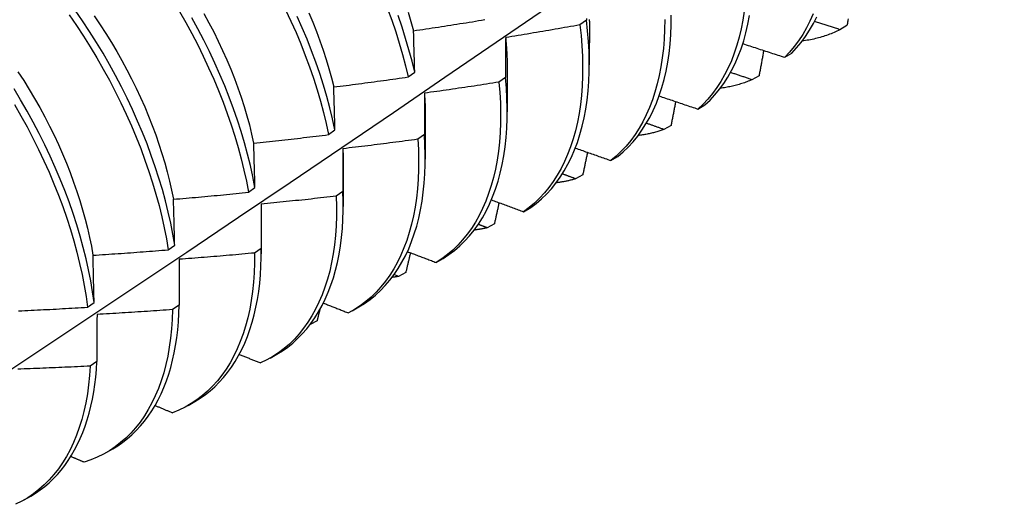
# Model space of a CAD drawing. Header units: inches. Extents: x 20 to 233, y 20 to 138.
# Tile 90 of 109: x 219.441 to 219.859, y 78.861 to 79.067. Entities that reach past the tile are written whole.
import ezdxf

# ---------------------------------------------------------------- set-up
doc = ezdxf.new("R2010")
doc.units = ezdxf.units.IN
doc.header["$MEASUREMENT"] = 0
doc.layers.add('Visible Edges(ANSI)', color=7, linetype='Continuous', lineweight=25)

msp = doc.modelspace()

# ---------------------------------------------------------------- linework, layer by layer
at = {"layer": 'Visible Edges(ANSI)'}
for p, q in [((219.68155, 79.0665), (219.67879, 79.06454)), ((219.6828, 79.06609), (219.68278, 79.04765)), ((219.79209, 79.06423), (219.78908, 79.06251)), ((219.76571, 79.0508), (219.76868, 79.05258)), ((219.60599, 79.04247), (219.60872, 79.04445)), ((219.648, 79.04605), (219.64798, 79.02761)), ((219.64724, 79.04222), (219.64446, 79.04026)), ((219.75481, 79.043), (219.75179, 79.04129)), ((219.72887, 79.02885), (219.73185, 79.03061)), ((219.6132, 79.02601), (219.61318, 79.00757)), ((219.57215, 79.018), (219.57489, 79.01998)), ((219.71745, 79.02191), (219.71442, 79.02022)), ((219.6128, 79.018), (219.61001, 79.01605)), ((219.69194, 79.00703), (219.69492, 79.00879)), ((219.57841, 79.00597), (219.57838, 78.98753)), ((219.68001, 79.00098), (219.67698, 78.9993)), ((219.53819, 78.99358), (219.54094, 78.99555)), ((219.57824, 78.99385), (219.57544, 78.9919)), ((219.54361, 78.98593), (219.54358, 78.96749)), ((219.65491, 78.98535), (219.65791, 78.9871)), ((219.6425, 78.9802), (219.63947, 78.97853)), ((219.50412, 78.96919), (219.50688, 78.97116)), ((219.54357, 78.96977), (219.54076, 78.96782)), ((219.50881, 78.96515), (219.50877, 78.94576)), ((219.6178, 78.96382), (219.6208, 78.96556)), ((219.60188, 78.95791), (219.59997, 78.95866)), ((219.60492, 78.95957), (219.60188, 78.95791)), ((219.46992, 78.94486), (219.47269, 78.94682)), ((219.50877, 78.94576), (219.50596, 78.94382)), ((219.58223, 78.94333), (219.58504, 78.94495)), ((219.56727, 78.93909), (219.56437, 78.93752)), ((219.54743, 78.92329), (219.55025, 78.92491)), ((219.47386, 78.92182), (219.47103, 78.91989)), ((219.51263, 78.90325), (219.51545, 78.90487)), ((219.47784, 78.88321), (219.48065, 78.88483)), ((219.44304, 78.86317), (219.44585, 78.86479))]:
    msp.add_line(p, q, dxfattribs=at)
at = {"layer": 'Visible Edges(ANSI)', "flags": 128}
for points in [[(219.42371, 78.90938), (219.44585, 78.92404), (219.46795, 78.93873), (219.49, 78.95345), (219.51202, 78.9682), (219.53399, 78.98297), (219.55593, 78.99777), (219.57782, 79.01259), (219.59968, 79.02744), (219.6215, 79.04231), (219.64327, 79.05719), (219.66501, 79.0721), (219.6867, 79.08703), (219.70836, 79.10198), (219.72998, 79.11695), (219.75155, 79.13193), (219.77309, 79.14692), (219.79459, 79.16193), (219.81604, 79.17696), (219.83746, 79.19199), (219.85884, 79.20704)], [(219.46211, 79.06882), (219.4652, 79.06433), (219.46819, 79.05978), (219.47109, 79.05517), (219.4739, 79.05051), (219.4766, 79.04581), (219.4792, 79.04106), (219.4817, 79.03628), (219.48408, 79.03147), (219.48636, 79.02665), (219.48852, 79.0218), (219.49056, 79.01695), (219.49248, 79.01209), (219.49428, 79.00723), (219.49596, 79.00238), (219.49751, 78.99755), (219.49894, 78.99274), (219.50024, 78.98795), (219.5014, 78.9832), (219.50244, 78.97848), (219.50335, 78.97381), (219.50412, 78.96919)], [(219.50688, 78.97116), (219.50609, 78.97578), (219.50518, 78.98046), (219.50413, 78.98518), (219.50295, 78.98993), (219.50165, 78.99472), (219.50021, 78.99953), (219.49865, 79.00437), (219.49696, 79.00922), (219.49515, 79.01407), (219.49322, 79.01893), (219.49117, 79.02379), (219.489, 79.02863), (219.48672, 79.03346), (219.48433, 79.03827), (219.48182, 79.04304), (219.47921, 79.04779), (219.4765, 79.05249), (219.47369, 79.05714), (219.47078, 79.06175), (219.46778, 79.0663), (219.46468, 79.07078)], [(219.50886, 79.07027), (219.51156, 79.06557), (219.51415, 79.06082), (219.51664, 79.05604), (219.51902, 79.05123), (219.52129, 79.0464), (219.52344, 79.04155), (219.52547, 79.0367), (219.52739, 79.03184), (219.52918, 79.02698), (219.53085, 79.02213), (219.5324, 79.0173), (219.53382, 79.01249), (219.53511, 79.00771), (219.53627, 79.00295), (219.5373, 78.99824), (219.53819, 78.99358)], [(219.5193, 79.06937), (219.5214, 79.06548), (219.52343, 79.06157), (219.52536, 79.05763), (219.52721, 79.05368), (219.52897, 79.04973), (219.53064, 79.04576), (219.53221, 79.0418), (219.53368, 79.03784), (219.53506, 79.03389), (219.53633, 79.02995), (219.5375, 79.02604), (219.53857, 79.02214), (219.53953, 79.01827), (219.54039, 79.01443)], [(219.55396, 79.07098), (219.55622, 79.06615), (219.55836, 79.0613), (219.56039, 79.05645), (219.5623, 79.05159), (219.56408, 79.04673), (219.56575, 79.04189), (219.56728, 79.03706), (219.5687, 79.03225), (219.56998, 79.02746), (219.57113, 79.02271), (219.57215, 79.018)], [(219.56378, 79.0697), (219.56544, 79.06574), (219.567, 79.06177), (219.56847, 79.05781), (219.56985, 79.05385), (219.57113, 79.04991), (219.57231, 79.04599), (219.57339, 79.04209), (219.57436, 79.03821)], [(219.59721, 79.07134), (219.59898, 79.06648), (219.60064, 79.06164), (219.60217, 79.05681), (219.60357, 79.052), (219.60485, 79.04722), (219.60599, 79.04247)], [(219.60593, 79.06989), (219.6071, 79.06597), (219.60817, 79.06207)], [(219.74853, 79.07038), (219.74794, 79.06659), (219.74722, 79.0629), (219.74636, 79.05934), (219.74538, 79.05589), (219.74427, 79.05257), (219.74304, 79.04937), (219.74168, 79.0463), (219.7402, 79.04337), (219.7386, 79.04058), (219.73688, 79.03794), (219.73504, 79.03544), (219.73309, 79.03309), (219.73103, 79.03089), (219.72887, 79.02885)], [(219.77776, 79.06922), (219.77639, 79.06617), (219.7749, 79.06324), (219.7733, 79.06046), (219.77157, 79.05782), (219.76973, 79.05533), (219.76777, 79.05299), (219.76571, 79.0508)], [(219.47273, 79.06833), (219.47523, 79.06463), (219.47766, 79.06088), (219.48001, 79.05709), (219.48229, 79.05326), (219.48448, 79.0494), (219.48659, 79.04552), (219.48862, 79.04161), (219.49056, 79.03768), (219.4924, 79.03373), (219.49415, 79.02978), (219.49581, 79.02582), (219.49737, 79.02186), (219.49884, 79.0179), (219.50021, 79.01395), (219.50147, 79.01001), (219.50265, 79.00608), (219.50372, 79.00218), (219.50469, 78.9983), (219.50556, 78.99446), (219.50633, 78.99064)], [(219.54094, 78.99555), (219.54003, 79.00022), (219.53899, 79.00493), (219.53782, 79.00969), (219.53653, 79.01447), (219.5351, 79.01929), (219.53354, 79.02412), (219.53186, 79.02897), (219.53006, 79.03383), (219.52814, 79.03868), (219.52609, 79.04354), (219.52393, 79.04838), (219.52166, 79.05321), (219.51927, 79.05802), (219.51677, 79.0628), (219.51417, 79.06754)], [(219.57489, 79.01998), (219.57386, 79.02469), (219.5727, 79.02944), (219.5714, 79.03423), (219.56998, 79.03904), (219.56844, 79.04387), (219.56676, 79.04872), (219.56497, 79.05358), (219.56305, 79.05844), (219.56101, 79.06329), (219.55886, 79.06814)], [(219.60872, 79.04445), (219.60757, 79.0492), (219.60628, 79.05398), (219.60487, 79.05879), (219.60333, 79.06363), (219.60167, 79.06847)], [(219.60823, 79.06205), (219.60954, 79.06225), (219.61086, 79.06244), (219.61217, 79.06264), (219.61348, 79.06283), (219.6148, 79.06303), (219.61611, 79.06323), (219.61742, 79.06343), (219.61874, 79.06363), (219.62005, 79.06383), (219.62136, 79.06403), (219.62268, 79.06423), (219.62399, 79.06444), (219.6253, 79.06464), (219.62661, 79.06485), (219.62792, 79.06506), (219.62923, 79.06527), (219.63055, 79.06548), (219.63186, 79.06569), (219.63317, 79.0659), (219.63448, 79.06611), (219.63579, 79.06633), (219.6371, 79.06654), (219.63841, 79.06676)], [(219.65791, 78.9871), (219.66026, 78.98886), (219.66251, 78.99077), (219.66466, 78.99284), (219.6667, 78.99507), (219.66862, 78.99745), (219.67043, 78.99998), (219.67213, 79.00266), (219.67371, 79.00547), (219.67517, 79.00843), (219.6765, 79.01152), (219.67771, 79.01474), (219.6788, 79.01809), (219.67975, 79.02156), (219.68058, 79.02515), (219.68128, 79.02886), (219.68184, 79.03267), (219.68228, 79.03659), (219.68258, 79.0406), (219.68274, 79.04471), (219.68277, 79.04891), (219.68267, 79.0532), (219.68243, 79.05756), (219.68206, 79.062), (219.68155, 79.0665)], [(219.68156, 79.06719), (219.68155, 79.0665)], [(219.68274, 79.0668), (219.68274, 79.06613)], [(219.71476, 79.06676), (219.71471, 79.06257), (219.71453, 79.05847), (219.71421, 79.05447), (219.71376, 79.05057), (219.71318, 79.04677), (219.71246, 79.04308), (219.71162, 79.03951), (219.71064, 79.03605), (219.70954, 79.03272), (219.70832, 79.02952), (219.70696, 79.02644), (219.70549, 79.02351), (219.7039, 79.02071), (219.70218, 79.01805), (219.70035, 79.01554), (219.69841, 79.01318), (219.69636, 79.01098), (219.6942, 79.00892), (219.69194, 79.00703)], [(219.69492, 79.00879), (219.69718, 79.01069), (219.69933, 79.01276), (219.70138, 79.01498), (219.70331, 79.01735), (219.70513, 79.01987), (219.70683, 79.02253), (219.70842, 79.02534), (219.70988, 79.02829), (219.71122, 79.03137), (219.71244, 79.03459), (219.71353, 79.03793), (219.7145, 79.04139), (219.71533, 79.04498), (219.71604, 79.04867), (219.71661, 79.05248), (219.71705, 79.05639), (219.71736, 79.0604), (219.71753, 79.06451), (219.71757, 79.0687)], [(219.73185, 79.03061), (219.73401, 79.03267), (219.73606, 79.03488), (219.738, 79.03724), (219.73982, 79.03975), (219.74153, 79.04241), (219.74313, 79.04521), (219.7446, 79.04815), (219.74595, 79.05123), (219.74717, 79.05443), (219.74827, 79.05777), (219.74924, 79.06122), (219.75009, 79.0648), (219.7508, 79.06849)], [(219.76868, 79.05258), (219.77074, 79.05478), (219.77268, 79.05714), (219.77452, 79.05964), (219.77623, 79.06229), (219.77783, 79.06508), (219.77931, 79.06801)], [(219.78908, 79.06251), (219.78863, 79.06265), (219.78818, 79.0628), (219.78773, 79.06294), (219.78728, 79.06309), (219.78683, 79.06323), (219.78639, 79.06338), (219.78594, 79.06352), (219.78549, 79.06367), (219.78504, 79.06381), (219.78459, 79.06396), (219.78414, 79.06411), (219.7837, 79.06425), (219.78325, 79.0644), (219.7828, 79.06454), (219.78235, 79.06469), (219.7819, 79.06484), (219.78145, 79.06498), (219.78101, 79.06513), (219.78056, 79.06527), (219.78011, 79.06542), (219.77966, 79.06557), (219.77922, 79.06571), (219.77877, 79.06586), (219.77832, 79.06601)], [(219.79257, 79.06705), (219.79249, 79.06658), (219.79241, 79.06611), (219.79233, 79.06564), (219.79225, 79.06517), (219.79217, 79.0647), (219.79209, 79.06423)], [(219.60872, 79.04445), (219.6087, 79.0452), (219.60868, 79.04594), (219.60866, 79.04668), (219.60864, 79.04742), (219.60862, 79.04817), (219.6086, 79.04891), (219.60858, 79.04965), (219.60856, 79.05038), (219.60854, 79.05112), (219.60852, 79.05186), (219.6085, 79.05259), (219.60848, 79.05333), (219.60846, 79.05406), (219.60843, 79.05479), (219.60841, 79.05552), (219.60839, 79.05625), (219.60837, 79.05698), (219.60835, 79.05771), (219.60833, 79.05844), (219.60831, 79.05916), (219.60829, 79.05989), (219.60827, 79.06061), (219.60825, 79.06133), (219.60823, 79.06205)], [(219.67879, 79.06454), (219.67748, 79.0643), (219.67617, 79.06406), (219.67486, 79.06383), (219.67355, 79.0636), (219.67224, 79.06337), (219.67093, 79.06313), (219.66961, 79.06291), (219.6683, 79.06268), (219.66699, 79.06245), (219.66568, 79.06222), (219.66437, 79.062), (219.66306, 79.06177), (219.66174, 79.06155), (219.66043, 79.06133), (219.65912, 79.06111), (219.65781, 79.06089), (219.65649, 79.06067), (219.65518, 79.06045), (219.65387, 79.06024), (219.65255, 79.06002), (219.65124, 79.05981), (219.64992, 79.0596), (219.64861, 79.05938), (219.6473, 79.05917)], [(219.67879, 79.06454), (219.67928, 79.06004), (219.67964, 79.05561), (219.67987, 79.05125), (219.67996, 79.04697), (219.67992, 79.04278), (219.67975, 79.03868), (219.67944, 79.03467), (219.67899, 79.03076), (219.67842, 79.02695), (219.67771, 79.02326), (219.67687, 79.01968), (219.67591, 79.01621), (219.67481, 79.01287), (219.67359, 79.00966), (219.67225, 79.00658), (219.67078, 79.00364), (219.66919, 79.00083), (219.66749, 78.99817), (219.66567, 78.99565), (219.66373, 78.99328), (219.66169, 78.99106), (219.65953, 78.989), (219.65727, 78.9871), (219.65491, 78.98535)], [(219.78908, 79.06251), (219.78847, 79.0622), (219.78785, 79.0619), (219.78723, 79.06161), (219.7866, 79.06133), (219.78597, 79.06106), (219.78533, 79.0608), (219.78469, 79.06055), (219.78405, 79.06031), (219.7834, 79.06007), (219.78274, 79.05985), (219.78208, 79.05963), (219.78142, 79.05943), (219.78075, 79.05923), (219.78008, 79.05904), (219.7794, 79.05887), (219.77872, 79.0587), (219.77803, 79.05854), (219.77734, 79.05839), (219.77664, 79.05825), (219.77595, 79.05812), (219.77524, 79.058), (219.77454, 79.05789), (219.77382, 79.05778), (219.77311, 79.05769)], [(219.64724, 79.0592), (219.6473, 79.05863), (219.64735, 79.05807), (219.64741, 79.05751), (219.64746, 79.05695), (219.64751, 79.05639), (219.64756, 79.05584), (219.6476, 79.05528), (219.64764, 79.05473), (219.64768, 79.05418), (219.64772, 79.05362), (219.64775, 79.05307), (219.64778, 79.05253), (219.64781, 79.05198), (219.64784, 79.05143), (219.64786, 79.05089), (219.64788, 79.05035), (219.6479, 79.04981), (219.64792, 79.04927), (219.64793, 79.04873), (219.64795, 79.04819), (219.64795, 79.04766), (219.64796, 79.04712), (219.64797, 79.04659), (219.64797, 79.04606)], [(219.6473, 79.05917), (219.64729, 79.05848), (219.64729, 79.05778), (219.64728, 79.05709), (219.64728, 79.05639), (219.64728, 79.05569), (219.64727, 79.05499), (219.64727, 79.05429), (219.64727, 79.05359), (219.64727, 79.05288), (219.64726, 79.05218), (219.64726, 79.05148), (219.64726, 79.05077), (219.64726, 79.05006), (219.64725, 79.04936), (219.64725, 79.04865), (219.64725, 79.04794), (219.64725, 79.04723), (219.64724, 79.04651), (219.64724, 79.0458), (219.64724, 79.04509), (219.64724, 79.04437), (219.64724, 79.04366), (219.64724, 79.04294), (219.64724, 79.04222)], [(219.7479, 79.05658), (219.74864, 79.05634), (219.74938, 79.0561), (219.75012, 79.05586), (219.75086, 79.05561), (219.7516, 79.05537), (219.75234, 79.05513), (219.75308, 79.05489), (219.75382, 79.05465), (219.75457, 79.0544), (219.75531, 79.05416), (219.75605, 79.05392), (219.75679, 79.05368), (219.75753, 79.05344), (219.75827, 79.0532), (219.75902, 79.05296), (219.75976, 79.05272), (219.7605, 79.05248), (219.76125, 79.05224), (219.76199, 79.052), (219.76273, 79.05176), (219.76348, 79.05152), (219.76422, 79.05128), (219.76496, 79.05104), (219.76571, 79.0508)], [(219.75676, 79.05369), (219.75668, 79.05324), (219.7566, 79.0528), (219.75652, 79.05235), (219.75644, 79.05191), (219.75636, 79.05146), (219.75628, 79.05102), (219.7562, 79.05057), (219.75612, 79.05013), (219.75604, 79.04968), (219.75595, 79.04924), (219.75587, 79.04879), (219.75579, 79.04835), (219.75571, 79.0479), (219.75563, 79.04745), (219.75555, 79.04701), (219.75546, 79.04656), (219.75538, 79.04612), (219.7553, 79.04567), (219.75522, 79.04523), (219.75514, 79.04478), (219.75505, 79.04433), (219.75497, 79.04389), (219.75489, 79.04344), (219.75481, 79.043)], [(219.44041, 79.04467), (219.44284, 79.04093), (219.44519, 79.03714), (219.44746, 79.03332), (219.44965, 79.02946), (219.45175, 79.02557), (219.45377, 79.02166), (219.4557, 79.01773), (219.45754, 79.01378), (219.45929, 79.00982), (219.46095, 79.00586), (219.46252, 79.00189), (219.46399, 78.99793), (219.46537, 78.99397), (219.46665, 78.99003), (219.46783, 78.9861), (219.46891, 78.9822), (219.46989, 78.97832), (219.47077, 78.97447), (219.47155, 78.97066), (219.47222, 78.96689)], [(219.75179, 79.04129), (219.75141, 79.04142), (219.75103, 79.04154), (219.75065, 79.04167), (219.75027, 79.0418), (219.74989, 79.04193), (219.74951, 79.04206), (219.74913, 79.04219), (219.74875, 79.04232), (219.74837, 79.04245), (219.74799, 79.04257), (219.74761, 79.0427), (219.74723, 79.04283), (219.74685, 79.04296), (219.74647, 79.04309), (219.74609, 79.04322), (219.74571, 79.04335), (219.74533, 79.04348), (219.74495, 79.04361), (219.74457, 79.04374), (219.74419, 79.04386), (219.74381, 79.04399), (219.74343, 79.04412), (219.74305, 79.04425), (219.74268, 79.04438)], [(219.57438, 79.03821), (219.5757, 79.03838), (219.57702, 79.03855), (219.57834, 79.03871), (219.57965, 79.03888), (219.58097, 79.03905), (219.58229, 79.03922), (219.58361, 79.03939), (219.58493, 79.03957), (219.58625, 79.03974), (219.58756, 79.03992), (219.58888, 79.04009), (219.5902, 79.04027), (219.59152, 79.04045), (219.59283, 79.04062), (219.59415, 79.0408), (219.59547, 79.04099), (219.59678, 79.04117), (219.5981, 79.04135), (219.59942, 79.04154), (219.60073, 79.04172), (219.60205, 79.04191), (219.60336, 79.04209), (219.60468, 79.04228), (219.60599, 79.04247)], [(219.64446, 79.04026), (219.64314, 79.04006), (219.64183, 79.03985), (219.64051, 79.03964), (219.63919, 79.03944), (219.63788, 79.03924), (219.63656, 79.03903), (219.63524, 79.03883), (219.63393, 79.03863), (219.63261, 79.03843), (219.63129, 79.03824), (219.62997, 79.03804), (219.62866, 79.03784), (219.62734, 79.03765), (219.62602, 79.03745), (219.6247, 79.03726), (219.62338, 79.03707), (219.62206, 79.03688), (219.62074, 79.03669), (219.61942, 79.0365), (219.61811, 79.03632), (219.61679, 79.03613), (219.61547, 79.03595), (219.61415, 79.03576), (219.61283, 79.03558)], [(219.64446, 79.04026), (219.64483, 79.03583), (219.64506, 79.03147), (219.64516, 79.02719), (219.64513, 79.02299), (219.64496, 79.01888), (219.64466, 79.01486), (219.64422, 79.01095), (219.64366, 79.00714), (219.64296, 79.00343), (219.64213, 78.99985), (219.64117, 78.99638), (219.64008, 78.99303), (219.63887, 78.98981), (219.63753, 78.98672), (219.63607, 78.98377), (219.63449, 78.98095), (219.6328, 78.97828), (219.63098, 78.97575), (219.62905, 78.97338), (219.62701, 78.97115), (219.62487, 78.96908), (219.62261, 78.96717), (219.62026, 78.96541), (219.6178, 78.96382)], [(219.6208, 78.96556), (219.62325, 78.96716), (219.6256, 78.96893), (219.62784, 78.97085), (219.62998, 78.97293), (219.63201, 78.97517), (219.63393, 78.97756), (219.63574, 78.9801), (219.63743, 78.98278), (219.639, 78.98561), (219.64045, 78.98857), (219.64178, 78.99167), (219.64298, 78.9949), (219.64406, 78.99826), (219.64501, 79.00173), (219.64583, 79.00533), (219.64652, 79.00904), (219.64707, 79.01286), (219.6475, 79.01678), (219.64779, 79.02081), (219.64795, 79.02492), (219.64797, 79.02913), (219.64786, 79.03342), (219.64762, 79.03778), (219.64724, 79.04222)], [(219.75179, 79.04129), (219.75127, 79.04106), (219.75074, 79.04084), (219.7502, 79.04063), (219.74967, 79.04042), (219.74913, 79.04022), (219.74859, 79.04003), (219.74804, 79.03984), (219.7475, 79.03966), (219.74694, 79.03949), (219.74639, 79.03932), (219.74583, 79.03916), (219.74527, 79.039), (219.74471, 79.03885), (219.74414, 79.03871), (219.74357, 79.03858), (219.743, 79.03845), (219.74242, 79.03833), (219.74184, 79.03821), (219.74126, 79.0381), (219.74068, 79.038), (219.74009, 79.0379), (219.7395, 79.03781), (219.73891, 79.03773), (219.73831, 79.03765)], [(219.47269, 78.94682), (219.47203, 78.95139), (219.47124, 78.95602), (219.47032, 78.9607), (219.46927, 78.96542), (219.46808, 78.97018), (219.46677, 78.97497), (219.46532, 78.97978), (219.46375, 78.98462), (219.46206, 78.98947), (219.46024, 78.99432), (219.4583, 78.99918), (219.45624, 79.00404), (219.45407, 79.00888), (219.45178, 79.01371), (219.44938, 79.01851), (219.44687, 79.02329), (219.44426, 79.02803), (219.44154, 79.03273), (219.43872, 79.03738)], [(219.57489, 79.01998), (219.57487, 79.02075), (219.57485, 79.02152), (219.57483, 79.02229), (219.57481, 79.02306), (219.57479, 79.02383), (219.57476, 79.02459), (219.57474, 79.02536), (219.57472, 79.02612), (219.5747, 79.02688), (219.57468, 79.02765), (219.57466, 79.02841), (219.57464, 79.02917), (219.57462, 79.02993), (219.57459, 79.03069), (219.57457, 79.03144), (219.57455, 79.0322), (219.57453, 79.03295), (219.57451, 79.03371), (219.57449, 79.03446), (219.57447, 79.03521), (219.57444, 79.03597), (219.57442, 79.03672), (219.5744, 79.03747), (219.57438, 79.03821)], [(219.61283, 79.03558), (219.61282, 79.03486), (219.61282, 79.03414), (219.61282, 79.03342), (219.61282, 79.03269), (219.61282, 79.03197), (219.61281, 79.03124), (219.61281, 79.03051), (219.61281, 79.02979), (219.61281, 79.02906), (219.61281, 79.02833), (219.61281, 79.0276), (219.61281, 79.02687), (219.61281, 79.02613), (219.6128, 79.0254), (219.6128, 79.02466), (219.6128, 79.02393), (219.6128, 79.02319), (219.6128, 79.02245), (219.6128, 79.02171), (219.6128, 79.02097), (219.6128, 79.02023), (219.6128, 79.01949), (219.6128, 79.01875), (219.6128, 79.018)], [(219.61281, 79.03559), (219.61284, 79.03518), (219.61287, 79.03477), (219.6129, 79.03436), (219.61293, 79.03396), (219.61296, 79.03355), (219.61298, 79.03315), (219.613, 79.03275), (219.61303, 79.03235), (219.61305, 79.03194), (219.61307, 79.03154), (219.61308, 79.03114), (219.6131, 79.03074), (219.61312, 79.03035), (219.61313, 79.02995), (219.61314, 79.02955), (219.61315, 79.02916), (219.61316, 79.02876), (219.61317, 79.02837), (219.61318, 79.02797), (219.61318, 79.02758), (219.61319, 79.02719), (219.61319, 79.0268), (219.61319, 79.02641), (219.61319, 79.02602)], [(219.71238, 79.03442), (219.71307, 79.03419), (219.71375, 79.03396), (219.71444, 79.03372), (219.71512, 79.03349), (219.71581, 79.03325), (219.7165, 79.03302), (219.71718, 79.03279), (219.71787, 79.03256), (219.71855, 79.03232), (219.71924, 79.03209), (219.71993, 79.03186), (219.72061, 79.03162), (219.7213, 79.03139), (219.72199, 79.03116), (219.72267, 79.03093), (219.72336, 79.0307), (219.72405, 79.03046), (219.72474, 79.03023), (219.72543, 79.03), (219.72611, 79.02977), (219.7268, 79.02954), (219.72749, 79.02931), (219.72818, 79.02908), (219.72887, 79.02885)], [(219.71943, 79.03203), (219.71934, 79.03161), (219.71926, 79.03118), (219.71918, 79.03076), (219.7191, 79.03034), (219.71902, 79.02992), (219.71893, 79.0295), (219.71885, 79.02908), (219.71877, 79.02866), (219.71869, 79.02824), (219.71861, 79.02782), (219.71852, 79.02739), (219.71844, 79.02697), (219.71836, 79.02655), (219.71828, 79.02613), (219.71819, 79.02571), (219.71811, 79.02529), (219.71803, 79.02487), (219.71794, 79.02444), (219.71786, 79.02402), (219.71778, 79.0236), (219.7177, 79.02318), (219.71761, 79.02276), (219.71753, 79.02234), (219.71745, 79.02191)], [(219.43894, 79.03075), (219.44165, 79.02605), (219.44426, 79.02131), (219.44676, 79.01653), (219.44915, 79.01172), (219.45143, 79.00689), (219.45359, 79.00205), (219.45564, 78.99719), (219.45757, 78.99234), (219.45938, 78.98748), (219.46106, 78.98263), (219.46262, 78.9778), (219.46406, 78.97298), (219.46536, 78.96819), (219.46654, 78.96344), (219.46758, 78.95872), (219.4685, 78.95405), (219.46928, 78.94942), (219.46992, 78.94486)], [(219.71442, 79.02022), (219.71411, 79.02033), (219.71381, 79.02044), (219.7135, 79.02054), (219.71319, 79.02065), (219.71288, 79.02076), (219.71257, 79.02087), (219.71226, 79.02098), (219.71195, 79.02109), (219.71164, 79.0212), (219.71133, 79.02131), (219.71102, 79.02142), (219.71072, 79.02153), (219.71041, 79.02163), (219.7101, 79.02174), (219.70979, 79.02185), (219.70948, 79.02196), (219.70917, 79.02207), (219.70886, 79.02218), (219.70856, 79.02229), (219.70825, 79.0224), (219.70794, 79.02251), (219.70763, 79.02262), (219.70732, 79.02273), (219.70701, 79.02284)], [(219.71442, 79.02022), (219.71399, 79.02006), (219.71356, 79.01991), (219.71312, 79.01976), (219.71268, 79.01962), (219.71224, 79.01948), (219.7118, 79.01934), (219.71136, 79.01921), (219.71091, 79.01908), (219.71046, 79.01896), (219.71001, 79.01884), (219.70956, 79.01873), (219.70911, 79.01862), (219.70865, 79.01851), (219.70819, 79.01841), (219.70773, 79.01831), (219.70727, 79.01821), (219.70681, 79.01812), (219.70634, 79.01804), (219.70587, 79.01796), (219.70541, 79.01788), (219.70493, 79.01781), (219.70446, 79.01774), (219.70399, 79.01767), (219.70351, 79.01761)], [(219.54043, 79.0144), (219.54175, 79.01454), (219.54308, 79.01468), (219.5444, 79.01482), (219.54572, 79.01496), (219.54705, 79.0151), (219.54837, 79.01525), (219.54969, 79.01539), (219.55101, 79.01554), (219.55234, 79.01568), (219.55366, 79.01583), (219.55498, 79.01598), (219.5563, 79.01613), (219.55762, 79.01628), (219.55895, 79.01643), (219.56027, 79.01658), (219.56159, 79.01674), (219.56291, 79.01689), (219.56423, 79.01705), (219.56555, 79.0172), (219.56687, 79.01736), (219.56819, 79.01752), (219.56951, 79.01768), (219.57083, 79.01784), (219.57215, 79.018)], [(219.61001, 79.01605), (219.60869, 79.01587), (219.60737, 79.01569), (219.60605, 79.01552), (219.60473, 79.01534), (219.6034, 79.01516), (219.60208, 79.01499), (219.60076, 79.01482), (219.59944, 79.01465), (219.59811, 79.01447), (219.59679, 79.01431), (219.59547, 79.01414), (219.59415, 79.01397), (219.59282, 79.0138), (219.5915, 79.01364), (219.59017, 79.01347), (219.58885, 79.01331), (219.58753, 79.01315), (219.5862, 79.01299), (219.58488, 79.01283), (219.58355, 79.01267), (219.58223, 79.01251), (219.5809, 79.01236), (219.57958, 79.0122), (219.57825, 79.01205)], [(219.61001, 79.01605), (219.61025, 79.01169), (219.61036, 79.0074), (219.61034, 79.00319), (219.61018, 78.99908), (219.60988, 78.99506), (219.60946, 78.99114), (219.6089, 78.98732), (219.6082, 78.98361), (219.60738, 78.98002), (219.60643, 78.97654), (219.60535, 78.97319), (219.60415, 78.96996), (219.60282, 78.96686), (219.60137, 78.9639), (219.59979, 78.96108), (219.5981, 78.9584), (219.59629, 78.95586), (219.59437, 78.95347), (219.59234, 78.95124), (219.5902, 78.94916), (219.58795, 78.94724), (219.5856, 78.94547), (219.58315, 78.94387), (219.58061, 78.94244)], [(219.58504, 78.94495), (219.58747, 78.94645), (219.58981, 78.94811), (219.59204, 78.94992), (219.59418, 78.95188), (219.59622, 78.954), (219.59815, 78.95626), (219.59997, 78.95866), (219.60169, 78.9612), (219.60329, 78.96388), (219.60478, 78.96669), (219.60615, 78.96964), (219.6074, 78.97271), (219.60854, 78.9759), (219.60955, 78.97922), (219.61044, 78.98265), (219.61121, 78.98619), (219.61185, 78.98984), (219.61237, 78.99359), (219.61276, 78.99744), (219.61302, 79.00139), (219.61316, 79.00542), (219.61317, 79.00954), (219.61305, 79.01373), (219.6128, 79.018)], [(219.54094, 78.99555), (219.54092, 78.99634), (219.5409, 78.99714), (219.54088, 78.99793), (219.54086, 78.99873), (219.54084, 78.99952), (219.54082, 79.00031), (219.5408, 79.0011), (219.54078, 79.0019), (219.54076, 79.00268), (219.54073, 79.00347), (219.54071, 79.00426), (219.54069, 79.00505), (219.54067, 79.00583), (219.54065, 79.00662), (219.54063, 79.0074), (219.54061, 79.00818), (219.54058, 79.00896), (219.54056, 79.00974), (219.54054, 79.01052), (219.54052, 79.0113), (219.5405, 79.01208), (219.54047, 79.01285), (219.54045, 79.01363), (219.54043, 79.0144)], [(219.57822, 79.01208), (219.57823, 79.01182), (219.57824, 79.01157), (219.57825, 79.01131), (219.57826, 79.01105), (219.57827, 79.0108), (219.57828, 79.01054), (219.57829, 79.01029), (219.5783, 79.01004), (219.57831, 79.00978), (219.57831, 79.00953), (219.57832, 79.00927), (219.57833, 79.00902), (219.57833, 79.00877), (219.57834, 79.00852), (219.57834, 79.00826), (219.57834, 79.00801), (219.57835, 79.00776), (219.57835, 79.00751), (219.57835, 79.00726), (219.57836, 79.00701), (219.57836, 79.00676), (219.57836, 79.00651), (219.57836, 79.00626), (219.57836, 79.00601)], [(219.57825, 79.01205), (219.57825, 79.0113), (219.57825, 79.01055), (219.57825, 79.0098), (219.57825, 79.00905), (219.57825, 79.0083), (219.57825, 79.00755), (219.57825, 79.0068), (219.57825, 79.00604), (219.57825, 79.00529), (219.57825, 79.00453), (219.57824, 79.00378), (219.57824, 79.00302), (219.57824, 79.00226), (219.57824, 79.0015), (219.57824, 79.00074), (219.57824, 78.99998), (219.57824, 78.99922), (219.57824, 78.99845), (219.57824, 78.99769), (219.57824, 78.99692), (219.57824, 78.99616), (219.57824, 78.99539), (219.57824, 78.99462), (219.57824, 78.99385)], [(219.67683, 79.01234), (219.67746, 79.01212), (219.67808, 79.0119), (219.67871, 79.01168), (219.67934, 79.01145), (219.67997, 79.01123), (219.6806, 79.01101), (219.68122, 79.01079), (219.68185, 79.01057), (219.68248, 79.01034), (219.68311, 79.01012), (219.68374, 79.0099), (219.68437, 79.00968), (219.685, 79.00946), (219.68563, 79.00924), (219.68626, 79.00901), (219.68689, 79.00879), (219.68752, 79.00857), (219.68815, 79.00835), (219.68878, 79.00813), (219.68941, 79.00791), (219.69004, 79.00769), (219.69067, 79.00747), (219.6913, 79.00725), (219.69194, 79.00703)], [(219.682, 79.01051), (219.68192, 79.01012), (219.68184, 79.00972), (219.68175, 79.00932), (219.68167, 79.00893), (219.68159, 79.00853), (219.68151, 79.00813), (219.68142, 79.00774), (219.68134, 79.00734), (219.68126, 79.00694), (219.68117, 79.00654), (219.68109, 79.00615), (219.68101, 79.00575), (219.68093, 79.00535), (219.68084, 79.00496), (219.68076, 79.00456), (219.68068, 79.00416), (219.68059, 79.00376), (219.68051, 79.00337), (219.68043, 79.00297), (219.68034, 79.00257), (219.68026, 79.00217), (219.68018, 79.00178), (219.68009, 79.00138), (219.68001, 79.00098)], [(219.67698, 78.9993), (219.67665, 78.9992), (219.67632, 78.9991), (219.67598, 78.99901), (219.67565, 78.99892), (219.67531, 78.99883), (219.67497, 78.99874), (219.67463, 78.99866), (219.67429, 78.99857), (219.67395, 78.99849), (219.67361, 78.99842), (219.67327, 78.99834), (219.67292, 78.99827), (219.67258, 78.9982), (219.67223, 78.99813), (219.67188, 78.99806), (219.67154, 78.998), (219.67119, 78.99794), (219.67084, 78.99788), (219.67048, 78.99782), (219.67013, 78.99777), (219.66978, 78.99772), (219.66942, 78.99767), (219.66907, 78.99762), (219.66871, 78.99757)], [(219.67698, 78.9993), (219.67675, 78.99938), (219.67651, 78.99947), (219.67628, 78.99956), (219.67604, 78.99964), (219.6758, 78.99973), (219.67557, 78.99981), (219.67533, 78.9999), (219.6751, 78.99999), (219.67486, 79.00007), (219.67463, 79.00016), (219.67439, 79.00025), (219.67416, 79.00033), (219.67392, 79.00042), (219.67369, 79.0005), (219.67345, 79.00059), (219.67322, 79.00068), (219.67298, 79.00076), (219.67275, 79.00085), (219.67251, 79.00094), (219.67228, 79.00102), (219.67204, 79.00111), (219.67181, 79.0012), (219.67157, 79.00128), (219.67134, 79.00137)], [(219.55025, 78.92491), (219.55258, 78.92635), (219.55482, 78.92793), (219.55698, 78.92966), (219.55905, 78.93152), (219.56102, 78.93352), (219.56289, 78.93566), (219.56467, 78.93793), (219.56635, 78.94033), (219.56792, 78.94286), (219.56939, 78.94551), (219.57076, 78.94828), (219.57201, 78.95118), (219.57316, 78.95418), (219.5742, 78.9573), (219.57512, 78.96053), (219.57593, 78.96387), (219.57663, 78.9673), (219.57721, 78.97083), (219.57768, 78.97446), (219.57802, 78.97818), (219.57826, 78.98198), (219.57837, 78.98586), (219.57837, 78.98982), (219.57824, 78.99385)], [(219.50638, 78.99063), (219.50771, 78.99074), (219.50904, 78.99085), (219.51036, 78.99096), (219.51169, 78.99108), (219.51302, 78.99119), (219.51434, 78.99131), (219.51567, 78.99143), (219.51699, 78.99154), (219.51832, 78.99166), (219.51965, 78.99178), (219.52097, 78.9919), (219.5223, 78.99203), (219.52362, 78.99215), (219.52495, 78.99227), (219.52627, 78.9924), (219.5276, 78.99253), (219.52892, 78.99265), (219.53025, 78.99278), (219.53157, 78.99291), (219.5329, 78.99304), (219.53422, 78.99317), (219.53555, 78.99331), (219.53687, 78.99344), (219.53819, 78.99358)], [(219.50688, 78.97116), (219.50686, 78.97198), (219.50684, 78.9728), (219.50682, 78.97362), (219.5068, 78.97444), (219.50678, 78.97526), (219.50676, 78.97608), (219.50674, 78.97689), (219.50672, 78.97771), (219.5067, 78.97852), (219.50668, 78.97934), (219.50666, 78.98015), (219.50664, 78.98096), (219.50662, 78.98177), (219.5066, 78.98258), (219.50657, 78.98339), (219.50655, 78.9842), (219.50653, 78.98501), (219.50651, 78.98581), (219.50649, 78.98662), (219.50647, 78.98742), (219.50645, 78.98822), (219.50643, 78.98902), (219.5064, 78.98983), (219.50638, 78.99063)], [(219.57544, 78.9919), (219.57556, 78.98761), (219.57554, 78.9834), (219.57539, 78.97928), (219.57511, 78.97526), (219.57469, 78.97133), (219.57413, 78.9675), (219.57345, 78.96379), (219.57264, 78.96019), (219.57169, 78.9567), (219.57062, 78.95334), (219.56942, 78.95011), (219.5681, 78.947), (219.56666, 78.94403), (219.56509, 78.9412), (219.56341, 78.93851), (219.5616, 78.93597), (219.55969, 78.93357), (219.55766, 78.93133), (219.55553, 78.92924), (219.55329, 78.92731), (219.55094, 78.92554), (219.5485, 78.92392), (219.54596, 78.92248), (219.54333, 78.9212)], [(219.57544, 78.9919), (219.57412, 78.99175), (219.57279, 78.9916), (219.57147, 78.99145), (219.57014, 78.9913), (219.56881, 78.99116), (219.56749, 78.99101), (219.56616, 78.99087), (219.56483, 78.99072), (219.56351, 78.99058), (219.56218, 78.99044), (219.56085, 78.9903), (219.55952, 78.99016), (219.5582, 78.99002), (219.55687, 78.98988), (219.55554, 78.98975), (219.55421, 78.98961), (219.55288, 78.98948), (219.55155, 78.98934), (219.55023, 78.98921), (219.5489, 78.98908), (219.54757, 78.98895), (219.54624, 78.98882), (219.54491, 78.9887), (219.54358, 78.98857)], [(219.64123, 78.99035), (219.6418, 78.99014), (219.64237, 78.98993), (219.64294, 78.98972), (219.64351, 78.98951), (219.64408, 78.9893), (219.64465, 78.98909), (219.64522, 78.98889), (219.64579, 78.98868), (219.64635, 78.98847), (219.64692, 78.98826), (219.64749, 78.98805), (219.64806, 78.98784), (219.64863, 78.98764), (219.6492, 78.98743), (219.64977, 78.98722), (219.65034, 78.98701), (219.65091, 78.98681), (219.65149, 78.9866), (219.65206, 78.98639), (219.65263, 78.98618), (219.6532, 78.98598), (219.65377, 78.98577), (219.65434, 78.98556), (219.65491, 78.98535)], [(219.54352, 78.9886), (219.54353, 78.98849), (219.54353, 78.98838), (219.54353, 78.98827), (219.54353, 78.98816), (219.54354, 78.98805), (219.54354, 78.98794), (219.54354, 78.98782), (219.54354, 78.98771), (219.54354, 78.9876), (219.54354, 78.98749), (219.54355, 78.98738), (219.54355, 78.98727), (219.54355, 78.98716), (219.54355, 78.98705), (219.54355, 78.98694), (219.54355, 78.98683), (219.54355, 78.98672), (219.54355, 78.98662), (219.54355, 78.98651), (219.54355, 78.9864), (219.54355, 78.98629), (219.54355, 78.98618), (219.54355, 78.98607), (219.54355, 78.98596)], [(219.54358, 78.98857), (219.54358, 78.9878), (219.54358, 78.98702), (219.54358, 78.98625), (219.54358, 78.98547), (219.54358, 78.9847), (219.54358, 78.98392), (219.54357, 78.98314), (219.54357, 78.98236), (219.54357, 78.98158), (219.54357, 78.9808), (219.54357, 78.98002), (219.54357, 78.97924), (219.54357, 78.97845), (219.54357, 78.97767), (219.54357, 78.97688), (219.54357, 78.9761), (219.54357, 78.97531), (219.54357, 78.97452), (219.54357, 78.97373), (219.54357, 78.97294), (219.54357, 78.97215), (219.54357, 78.97136), (219.54357, 78.97056), (219.54357, 78.96977)], [(219.64449, 78.98915), (219.64441, 78.98878), (219.64432, 78.98841), (219.64424, 78.98803), (219.64416, 78.98766), (219.64408, 78.98729), (219.64399, 78.98692), (219.64391, 78.98654), (219.64383, 78.98617), (219.64375, 78.9858), (219.64366, 78.98542), (219.64358, 78.98505), (219.6435, 78.98468), (219.64342, 78.9843), (219.64333, 78.98393), (219.64325, 78.98356), (219.64317, 78.98319), (219.64308, 78.98281), (219.643, 78.98244), (219.64292, 78.98207), (219.64283, 78.98169), (219.64275, 78.98132), (219.64267, 78.98095), (219.64258, 78.98057), (219.6425, 78.9802)], [(219.63947, 78.97853), (219.63924, 78.97847), (219.63901, 78.97842), (219.63879, 78.97837), (219.63856, 78.97832), (219.63833, 78.97827), (219.6381, 78.97822), (219.63787, 78.97818), (219.63764, 78.97813), (219.63741, 78.97809), (219.63718, 78.97804), (219.63695, 78.978), (219.63672, 78.97796), (219.63649, 78.97792), (219.63626, 78.97788), (219.63603, 78.97784), (219.63579, 78.9778), (219.63556, 78.97776), (219.63533, 78.97773), (219.63509, 78.97769), (219.63486, 78.97766), (219.63462, 78.97763), (219.63439, 78.97759), (219.63415, 78.97756), (219.63391, 78.97753)], [(219.63947, 78.97853), (219.63931, 78.97859), (219.63915, 78.97865), (219.63899, 78.97871), (219.63883, 78.97877), (219.63867, 78.97883), (219.63851, 78.97889), (219.63835, 78.97895), (219.6382, 78.97901), (219.63804, 78.97907), (219.63788, 78.97913), (219.63772, 78.97919), (219.63756, 78.97925), (219.6374, 78.97931), (219.63724, 78.97937), (219.63709, 78.97943), (219.63693, 78.97949), (219.63677, 78.97955), (219.63661, 78.97961), (219.63645, 78.97967), (219.63629, 78.97974), (219.63613, 78.9798), (219.63598, 78.97986), (219.63582, 78.97992), (219.63566, 78.97998)], [(219.47223, 78.96689), (219.47356, 78.96697), (219.47489, 78.96706), (219.47622, 78.96714), (219.47755, 78.96723), (219.47888, 78.96732), (219.48021, 78.96741), (219.48154, 78.9675), (219.48287, 78.96759), (219.4842, 78.96768), (219.48553, 78.96778), (219.48685, 78.96787), (219.48818, 78.96797), (219.48951, 78.96806), (219.49084, 78.96816), (219.49217, 78.96826), (219.4935, 78.96836), (219.49482, 78.96846), (219.49615, 78.96856), (219.49748, 78.96866), (219.49881, 78.96877), (219.50014, 78.96887), (219.50146, 78.96898), (219.50279, 78.96908), (219.50412, 78.96919)], [(219.51545, 78.90487), (219.51768, 78.90625), (219.51984, 78.90775), (219.52192, 78.90939), (219.52391, 78.91116), (219.52582, 78.91305), (219.52763, 78.91507), (219.52936, 78.91721), (219.531, 78.91947), (219.53254, 78.92185), (219.53399, 78.92435), (219.53534, 78.92695), (219.5366, 78.92967), (219.53775, 78.9325), (219.53881, 78.93542), (219.53976, 78.93846), (219.5406, 78.94159), (219.54135, 78.94481), (219.54199, 78.94813), (219.54252, 78.95153), (219.54294, 78.95502), (219.54326, 78.9586), (219.54347, 78.96225), (219.54357, 78.96597), (219.54357, 78.96977)], [(219.47269, 78.94682), (219.47267, 78.94767), (219.47266, 78.94851), (219.47264, 78.94936), (219.47262, 78.9502), (219.4726, 78.95105), (219.47258, 78.95189), (219.47257, 78.95273), (219.47255, 78.95357), (219.47253, 78.95441), (219.47251, 78.95525), (219.47249, 78.95609), (219.47247, 78.95692), (219.47245, 78.95776), (219.47243, 78.95859), (219.47242, 78.95943), (219.4724, 78.96026), (219.47238, 78.96109), (219.47236, 78.96192), (219.47234, 78.96275), (219.47232, 78.96358), (219.4723, 78.96441), (219.47228, 78.96524), (219.47226, 78.96606), (219.47223, 78.96689)], [(219.54076, 78.96782), (219.54075, 78.96361), (219.54061, 78.95948), (219.54033, 78.95545), (219.53992, 78.95152), (219.53937, 78.94769), (219.5387, 78.94397), (219.53789, 78.94036), (219.53695, 78.93687), (219.53589, 78.9335), (219.5347, 78.93026), (219.53338, 78.92714), (219.53195, 78.92417), (219.53039, 78.92133), (219.52871, 78.91863), (219.52692, 78.91608), (219.52501, 78.91367), (219.52299, 78.91142), (219.52086, 78.90932), (219.51863, 78.90738), (219.51629, 78.9056), (219.51385, 78.90398), (219.51132, 78.90252), (219.50869, 78.90123), (219.50597, 78.90011)], [(219.54076, 78.96782), (219.53943, 78.9677), (219.5381, 78.96758), (219.53677, 78.96746), (219.53544, 78.96734), (219.53411, 78.96722), (219.53278, 78.9671), (219.53145, 78.96698), (219.53012, 78.96687), (219.52879, 78.96675), (219.52745, 78.96664), (219.52612, 78.96652), (219.52479, 78.96641), (219.52346, 78.9663), (219.52213, 78.96619), (219.5208, 78.96608), (219.51946, 78.96598), (219.51813, 78.96587), (219.5168, 78.96576), (219.51547, 78.96566), (219.51414, 78.96556), (219.5128, 78.96545), (219.51147, 78.96535), (219.51014, 78.96525), (219.50881, 78.96515)], [(219.6069, 78.96794), (219.60681, 78.96759), (219.60673, 78.96725), (219.60665, 78.9669), (219.60657, 78.96655), (219.60649, 78.9662), (219.6064, 78.96585), (219.60632, 78.9655), (219.60624, 78.96515), (219.60616, 78.9648), (219.60608, 78.96446), (219.60599, 78.96411), (219.60591, 78.96376), (219.60583, 78.96341), (219.60575, 78.96306), (219.60566, 78.96271), (219.60558, 78.96236), (219.6055, 78.96201), (219.60542, 78.96166), (219.60533, 78.96132), (219.60525, 78.96097), (219.60517, 78.96062), (219.60508, 78.96027), (219.605, 78.95992), (219.60492, 78.95957)], [(219.60561, 78.96843), (219.60611, 78.96824), (219.60662, 78.96805), (219.60713, 78.96786), (219.60764, 78.96766), (219.60814, 78.96747), (219.60865, 78.96728), (219.60916, 78.96709), (219.60966, 78.96689), (219.61017, 78.9667), (219.61068, 78.96651), (219.61119, 78.96632), (219.6117, 78.96612), (219.6122, 78.96593), (219.61271, 78.96574), (219.61322, 78.96555), (219.61373, 78.96536), (219.61424, 78.96516), (219.61475, 78.96497), (219.61526, 78.96478), (219.61577, 78.96459), (219.61627, 78.9644), (219.61678, 78.96421), (219.61729, 78.96401), (219.6178, 78.96382)], [(219.60188, 78.95791), (219.60177, 78.95789), (219.60165, 78.95787), (219.60154, 78.95785), (219.60142, 78.95783), (219.60131, 78.95781), (219.60119, 78.95779), (219.60108, 78.95777), (219.60097, 78.95776), (219.60085, 78.95774), (219.60074, 78.95772), (219.60062, 78.9577), (219.60051, 78.95768), (219.60039, 78.95767), (219.60027, 78.95765), (219.60016, 78.95763), (219.60004, 78.95762), (219.59993, 78.9576), (219.59981, 78.95759), (219.5997, 78.95757), (219.59958, 78.95755), (219.59946, 78.95754), (219.59935, 78.95752), (219.59923, 78.95751), (219.59912, 78.95749)], [(219.44065, 78.94331), (219.44198, 78.94337), (219.44331, 78.94343), (219.44464, 78.94349), (219.44597, 78.94355), (219.44731, 78.94362), (219.44864, 78.94368), (219.44997, 78.94375), (219.4513, 78.94381), (219.45263, 78.94388), (219.45396, 78.94395), (219.45529, 78.94402), (219.45662, 78.94409), (219.45795, 78.94416), (219.45928, 78.94424), (219.46061, 78.94431), (219.46194, 78.94439), (219.46327, 78.94446), (219.4646, 78.94454), (219.46593, 78.94462), (219.46726, 78.9447), (219.46859, 78.94478), (219.46992, 78.94486)], [(219.50596, 78.94382), (219.50582, 78.93969), (219.50555, 78.93565), (219.50515, 78.93171), (219.50461, 78.92787), (219.50394, 78.92415), (219.50314, 78.92053), (219.50221, 78.91703), (219.50116, 78.91366), (219.49998, 78.91041), (219.49867, 78.90729), (219.49724, 78.9043), (219.49569, 78.90145), (219.49401, 78.89875), (219.49223, 78.89618), (219.49033, 78.89377), (219.48831, 78.89151), (219.48619, 78.8894), (219.48396, 78.88745), (219.48163, 78.88566), (219.4792, 78.88403), (219.47667, 78.88256), (219.47405, 78.88126), (219.47134, 78.88013), (219.46854, 78.87917)], [(219.50596, 78.94382), (219.50462, 78.94372), (219.50329, 78.94363), (219.50196, 78.94353), (219.50062, 78.94344), (219.49929, 78.94335), (219.49795, 78.94326), (219.49662, 78.94317), (219.49529, 78.94308), (219.49395, 78.94299), (219.49262, 78.94291), (219.49128, 78.94282), (219.48995, 78.94274), (219.48861, 78.94265), (219.48728, 78.94257), (219.48594, 78.94249), (219.48461, 78.94241), (219.48328, 78.94233), (219.48194, 78.94225), (219.4806, 78.94217), (219.47927, 78.9421), (219.47793, 78.94202), (219.4766, 78.94195), (219.47526, 78.94188), (219.47393, 78.94181)], [(219.48065, 78.88483), (219.48279, 78.88614), (219.48486, 78.88758), (219.48685, 78.88913), (219.48877, 78.8908), (219.49061, 78.89259), (219.49237, 78.89449), (219.49405, 78.89651), (219.49564, 78.89863), (219.49715, 78.90086), (219.49857, 78.9032), (219.49991, 78.90565), (219.50116, 78.90819), (219.50231, 78.91084), (219.50338, 78.91358), (219.50435, 78.91642), (219.50522, 78.91935), (219.50601, 78.92237), (219.50669, 78.92548), (219.50729, 78.92866), (219.50778, 78.93193), (219.50818, 78.93528), (219.50847, 78.9387), (219.50867, 78.9422), (219.50877, 78.94576)], [(219.56844, 78.94376), (219.5684, 78.94357), (219.56835, 78.94337), (219.5683, 78.94318), (219.56825, 78.94298), (219.5682, 78.94279), (219.56815, 78.94259), (219.5681, 78.9424), (219.56805, 78.94221), (219.56801, 78.94201), (219.56796, 78.94182), (219.56791, 78.94162), (219.56786, 78.94143), (219.56781, 78.94123), (219.56776, 78.94104), (219.56771, 78.94084), (219.56766, 78.94065), (219.56762, 78.94045), (219.56757, 78.94026), (219.56752, 78.94007), (219.56747, 78.93987), (219.56742, 78.93968), (219.56737, 78.93948), (219.56732, 78.93929), (219.56727, 78.93909)], [(219.56995, 78.9466), (219.57039, 78.94643), (219.57084, 78.94625), (219.57128, 78.94608), (219.57172, 78.94591), (219.57217, 78.94573), (219.57261, 78.94556), (219.57305, 78.94538), (219.5735, 78.94521), (219.57394, 78.94504), (219.57438, 78.94486), (219.57483, 78.94469), (219.57527, 78.94452), (219.57572, 78.94434), (219.57616, 78.94417), (219.5766, 78.944), (219.57705, 78.94382), (219.57749, 78.94365), (219.57794, 78.94348), (219.57838, 78.9433), (219.57883, 78.94313), (219.57927, 78.94296), (219.57972, 78.94278), (219.58016, 78.94261), (219.58061, 78.94244)], [(219.47393, 78.94181), (219.47393, 78.94098), (219.47392, 78.94016), (219.47392, 78.93934), (219.47392, 78.93851), (219.47392, 78.93769), (219.47391, 78.93686), (219.47391, 78.93603), (219.47391, 78.9352), (219.4739, 78.93438), (219.4739, 78.93355), (219.4739, 78.93271), (219.4739, 78.93188), (219.47389, 78.93105), (219.47389, 78.93021), (219.47389, 78.92938), (219.47388, 78.92854), (219.47388, 78.92771), (219.47388, 78.92687), (219.47387, 78.92603), (219.47387, 78.92519), (219.47387, 78.92435), (219.47387, 78.92351), (219.47386, 78.92266), (219.47386, 78.92182)], [(219.53427, 78.92485), (219.53465, 78.9247), (219.53502, 78.92455), (219.5354, 78.9244), (219.53578, 78.92424), (219.53615, 78.92409), (219.53653, 78.92394), (219.53691, 78.92379), (219.53728, 78.92363), (219.53766, 78.92348), (219.53804, 78.92333), (219.53842, 78.92318), (219.53879, 78.92302), (219.53917, 78.92287), (219.53955, 78.92272), (219.53993, 78.92257), (219.5403, 78.92242), (219.54068, 78.92226), (219.54106, 78.92211), (219.54144, 78.92196), (219.54182, 78.92181), (219.54219, 78.92165), (219.54257, 78.9215), (219.54295, 78.92135), (219.54333, 78.9212)], [(219.47103, 78.91989), (219.47077, 78.91585), (219.47037, 78.9119), (219.46985, 78.90806), (219.46919, 78.90433), (219.4684, 78.9007), (219.46747, 78.8972), (219.46643, 78.89381), (219.46525, 78.89056), (219.46395, 78.88743), (219.46253, 78.88443), (219.46098, 78.88158), (219.45932, 78.87886), (219.45754, 78.87629), (219.45564, 78.87387), (219.45364, 78.8716), (219.45152, 78.86948), (219.4493, 78.86752), (219.44697, 78.86572), (219.44455, 78.86408), (219.44203, 78.86261), (219.43941, 78.8613)], [(219.47103, 78.91989), (219.4697, 78.91982), (219.46836, 78.91975), (219.46702, 78.91969), (219.46569, 78.91962), (219.46435, 78.91956), (219.46302, 78.91949), (219.46168, 78.91943), (219.46034, 78.91937), (219.45901, 78.91931), (219.45767, 78.91925), (219.45633, 78.91919), (219.455, 78.91913), (219.45366, 78.91908), (219.45232, 78.91902), (219.45099, 78.91897), (219.44965, 78.91892), (219.44831, 78.91886), (219.44697, 78.91881), (219.44564, 78.91876), (219.4443, 78.91871), (219.44296, 78.91867), (219.44163, 78.91862), (219.44029, 78.91857)], [(219.44585, 78.86479), (219.44789, 78.86604), (219.44987, 78.8674), (219.45178, 78.86887), (219.45363, 78.87045), (219.4554, 78.87213), (219.4571, 78.87392), (219.45872, 78.87581), (219.46027, 78.8778), (219.46174, 78.8799), (219.46314, 78.88208), (219.46445, 78.88437), (219.46569, 78.88675), (219.46684, 78.88922), (219.46791, 78.89178), (219.46889, 78.89443), (219.4698, 78.89716), (219.47061, 78.89998), (219.47134, 78.90288), (219.47198, 78.90586), (219.47253, 78.90891), (219.473, 78.91203), (219.47338, 78.91523), (219.47366, 78.91849), (219.47386, 78.92182)], [(219.49856, 78.90319), (219.49887, 78.90306), (219.49918, 78.90293), (219.49949, 78.9028), (219.4998, 78.90267), (219.50011, 78.90255), (219.50041, 78.90242), (219.50072, 78.90229), (219.50103, 78.90216), (219.50134, 78.90203), (219.50165, 78.9019), (219.50196, 78.90178), (219.50226, 78.90165), (219.50257, 78.90152), (219.50288, 78.90139), (219.50319, 78.90126), (219.5035, 78.90113), (219.50381, 78.90101), (219.50412, 78.90088), (219.50443, 78.90075), (219.50474, 78.90062), (219.50504, 78.90049), (219.50535, 78.90037), (219.50566, 78.90024), (219.50597, 78.90011)], [(219.46284, 78.8816), (219.46308, 78.8815), (219.46332, 78.8814), (219.46355, 78.8813), (219.46379, 78.8812), (219.46403, 78.8811), (219.46426, 78.88099), (219.4645, 78.88089), (219.46474, 78.88079), (219.46498, 78.88069), (219.46521, 78.88059), (219.46545, 78.88049), (219.46569, 78.88039), (219.46593, 78.88028), (219.46616, 78.88018), (219.4664, 78.88008), (219.46664, 78.87998), (219.46688, 78.87988), (219.46711, 78.87978), (219.46735, 78.87968), (219.46759, 78.87957), (219.46783, 78.87947), (219.46806, 78.87937), (219.4683, 78.87927), (219.46854, 78.87917)]]:
    msp.add_lwpolyline(points, dxfattribs=at)

doc.saveas('drawing.dxf')
